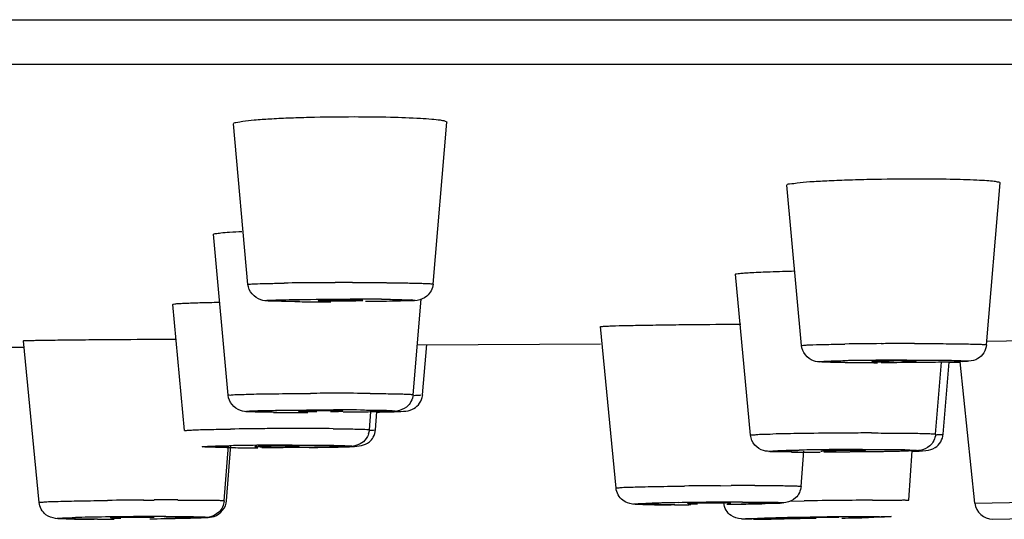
# Model space of a CAD drawing. Header units: millimetres. Extents: x 289 to 943, y 130 to 616.
# Tile 11 of 65: x 416.21 to 427.29, y 553.55 to 559.18. Entities that reach past the tile are written whole.
import ezdxf

# ---------------------------------------------------------------- set-up
doc = ezdxf.new("R2010")
doc.units = ezdxf.units.MM
doc.header["$LTSCALE"] = 65.395
doc.layers.get('0').update_dxf_attribs({"linetype": 'CONTINUOUS'})

msp = doc.modelspace()

# ---------------------------------------------------------------- linework, layer by layer
at = {"color": 9, "linetype": 'CONTINUOUS'}
for p, q in [((291.973, 559.177), (521.968, 559.177)), ((419.362, 556.002), (419.309, 556.002)), ((419.882, 556.029), (419.932, 556.03)), ((426.195, 555.343), (426.238, 555.343)), ((425.527, 555.315), (425.5, 555.315)), ((426.083, 555.314), (425.908, 555.314)), ((419.372, 554.967), (419.484, 554.968)), ((419.71, 554.782), (419.744, 554.782)), ((419.106, 554.754), (419.067, 554.755)), ((419.278, 554.385), (419.325, 554.385)), ((425.698, 554.336), (425.738, 554.336)), ((424.099, 553.928), (424.219, 553.929)), ((417.607, 553.766), (417.727, 553.767)), ((424.348, 553.744), (424.386, 553.744)), ((424.875, 553.753), (425.04, 553.756)), ((426.961, 553.731), (429.043, 553.767)), ((417.859, 553.581), (417.894, 553.581))]:
    msp.add_line(p, q, dxfattribs=at)
at = {"color": 7, "linetype": 'CONTINUOUS'}
for p, q in [((292.473, 558.675), (521.468, 558.675)), ((418.781, 556.195), (418.619, 558.006)), ((420.864, 556.2), (421.019, 558.024)), ((427.092, 555.515), (427.244, 557.341)), ((425.01, 555.507), (424.845, 557.315)), ((418.557, 554.947), (418.393, 556.76)), ((424.437, 554.498), (424.269, 556.31)), ((420.639, 554.953), (420.73, 556.03)), ((418.066, 554.549), (417.935, 555.971)), ((422.923, 553.902), (422.748, 555.72)), ((416.431, 553.74), (416.256, 555.561)), ((427.09, 555.558), (429.311, 555.58)), ((414.365, 555.482), (416.257, 555.489)), ((422.749, 555.524), (420.686, 555.511)), ((420.747, 554.953), (420.795, 555.518)), ((426.519, 554.509), (426.585, 555.319)), ((426.605, 554.509), (426.672, 555.321)), ((426.961, 553.731), (426.794, 555.324)), ((420.148, 554.558), (420.165, 554.759)), ((420.216, 554.558), (420.233, 554.76)), ((418.513, 553.758), (418.562, 554.382)), ((418.541, 553.758), (418.59, 554.383)), ((425.005, 553.921), (425.036, 554.321)), ((425.682, 554.32), (425.729, 554.322)), ((426.217, 553.765), (426.257, 554.32)), ((423.583, 553.714), (423.545, 553.714)), ((424.929, 553.563), (424.963, 553.562)), ((425.429, 553.571), (425.395, 553.571)), ((427.163, 553.552), (428.846, 553.581)), ((417.089, 553.552), (417.054, 553.552))]:
    msp.add_line(p, q, dxfattribs=at)
at = {"color": 9, "linetype": 'CONTINUOUS'}
for centre, radius, start, end in [((419.81, 515.546), 40.669, 90.3631, 90.8762), ((419.949, 498.398), 57.817, 90.1863, 90.39336), ((419.959, 496.513), 59.703, 90.00092, 90.18942), ((419.961, 503.782), 52.433, 89.5838, 90.0043), ((419.709, 597.39), 41.39, 269.5198, 270.0059), ((419.936, 514.64), 41.39, 89.5198, 90.0059), ((426.185, 507.571), 47.958, 90.3332, 90.8231), ((426.287, 494.343), 61.186, 90.16851, 90.35678), ((426.283, 496.498), 59.031, 90.00153, 90.17072), ((426.18, 516.792), 38.55, 89.9776, 91.0151), ((425.859, 593.065), 37.751, 269.4961, 270.0092), ((419.779, 494.927), 60.042, 90.00145, 90.28187), ((419.783, 504.417), 50.552, 89.5762, 90.0053), ((419.749, 515.077), 39.705, 89.5068, 90.0075), ((419.448, 594.458), 39.705, 269.5068, 270.0075), ((419.29, 504.602), 49.969, 90.3664, 90.8073), ((419.384, 492.987), 61.585, 90.1961, 90.38461), ((419.378, 495.575), 58.996, 90.00223, 90.1991), ((419.382, 508.208), 46.364, 89.5574, 90.0078), ((420.075, 556.145), 1.595, 272.9527, 273.7897), ((425.355, 526.936), 27.582, 90.7281, 91.3904), ((425.74, 500.901), 53.62, 90.3685, 90.7862), ((425.814, 491.906), 62.616, 90.23528, 90.3829), ((425.803, 495.662), 58.86, 90.00352, 90.23916), ((426.412, 557.048), 2.548, 272.6055, 273.193), ((418.884, 590.545), 36.189, 269.4861, 270.0107), ((419.275, 514.023), 40.362, 89.9962, 90.9946), ((425.745, 504.917), 49.419, 90.0545, 90.4895), ((425.212, 588.156), 33.85, 269.4674, 270.013), ((425.614, 517.626), 36.709, 90.4548, 90.9832), ((424.546, 487.027), 66.903, 90.38322, 90.73031), ((424.492, 499.679), 54.251, 90.0087, 90.2883), ((418.055, 486.865), 66.903, 90.38322, 90.73031), ((418, 499.517), 54.251, 90.0087, 90.2883), ((423.996, 527.646), 26.094, 90.8201, 91.4631), ((424.402, 502.848), 50.895, 90.4707, 90.8774), ((424.405, 504.909), 48.835, 90.0678, 90.4948), ((423.936, 579.777), 26.059, 270.8219, 271.4633), ((426.932, 437.544), 116.228, 90.7333, 90.93311), ((426.589, 464.755), 89.014, 90.50194, 90.7365), ((417.507, 527.346), 26.232, 90.818, 91.4593), ((417.911, 502.603), 50.978, 90.4682, 90.875), ((417.913, 504.89), 48.692, 90.0641, 90.4925), ((417.442, 579.737), 26.182, 270.8205, 271.4596), ((426.373, 474.73), 78.853, 90.54894, 91.29176), ((424.497, 607.929), 54.374, 271.0188, 271.3338)]:
    msp.add_arc(centre, radius, start, end, dxfattribs=at)
at = {"color": 7, "linetype": 'CONTINUOUS'}
for centre, radius, start, end in [((419.622, 584.815), 28.815, 269.3766, 269.5987), ((419.684, 593.548), 37.548, 269.5969, 269.8023), ((419.789, 568.306), 12.295, 269.6207, 270.0073), ((419.795, 569.021), 13.011, 269.9803, 270.6587), ((425.775, 581.101), 25.787, 269.3901, 269.6121), ((425.855, 593.73), 38.416, 269.6201, 270.0139), ((425.951, 561.143), 5.819, 269.1356, 269.5073), ((425.992, 565.997), 10.673, 269.5107, 270.0209), ((426.295, 578.787), 23.472, 270.9219, 271.0983), ((426.397, 573.478), 18.161, 271.0988, 271.2584), ((420.55, 554.97), 0.198, 345.6983, 355.1207), ((419.362, 582.138), 27.385, 269.383, 269.6051), ((419.443, 594.715), 39.962, 269.6123, 270.013), ((419.535, 563.69), 8.927, 269.4314, 269.6498), ((419.554, 566.791), 12.028, 269.6512, 270.0067), ((419.948, 554.575), 0.201, 341.9422, 355.1928), ((420.017, 554.574), 0.2, 310.5226, 330.2856), ((418.802, 578.965), 24.609, 269.3954, 269.6173), ((418.88, 591.557), 37.201, 269.6257, 270.0146), ((419.035, 563.571), 9.204, 269.3516, 270.0486), ((419.074, 591.365), 37.008, 270.6148, 270.8133), ((419.201, 582.493), 28.135, 270.8116, 271.0282), ((425.204, 587.943), 33.637, 269.5991, 270.025), ((423.387, 562.688), 8.973, 268.9747, 269.3187), ((423.498, 573.291), 19.577, 269.361, 269.8179), ((423.541, 585.063), 31.349, 269.8091, 270.0051), ((423.531, 599.572), 45.858, 270.063, 270.2939), ((423.595, 599.994), 46.279, 270.7102, 270.9104), ((427.16, 553.752), 0.2, 186, 271), ((416.895, 562.526), 8.973, 268.9747, 269.3187), ((417.007, 573.129), 19.577, 269.361, 269.8179), ((417.049, 584.901), 31.349, 269.8091, 270.0051), ((417.04, 599.304), 45.752, 270.0594, 270.2941), ((417.104, 599.831), 46.279, 270.7102, 270.9104), ((424.403, 582.172), 28.62, 270.1311, 270.4293), ((424.208, 608.272), 54.721, 270.4293, 270.6374)]:
    msp.add_arc(centre, radius, start, end, dxfattribs=at)
for points, knots in [([(418.619, 558.006), (418.618, 558.015), (418.671, 558.025), (418.734, 558.038), (418.869, 558.05), (419.036, 558.062), (419.242, 558.072), (419.558, 558.082), (419.806, 558.085), (419.975, 558.085)], [0, 0, 0, 0, 0.021846, 0.080821, 0.175759, 0.302605, 0.455664, 0.628248, 1, 1, 1, 1]), ([(419.975, 558.085), (420.111, 558.085), (420.36, 558.082), (420.654, 558.072), (420.837, 558.06), (420.935, 558.05), (420.983, 558.041), (421.02, 558.031), (421.019, 558.024)], [0, 0, 0, 0, 0.391061, 0.712719, 0.833941, 0.923583, 0.978905, 1, 1, 1, 1]), ([(424.845, 557.315), (424.844, 557.326), (424.905, 557.329), (424.972, 557.345), (425.123, 557.354), (425.305, 557.365), (425.531, 557.374), (425.869, 557.383), (426.132, 557.385), (426.31, 557.385)], [0, 0, 0, 0, 0.021533, 0.082013, 0.1792, 0.308506, 0.4633, 0.636037, 1, 1, 1, 1]), ([(426.31, 557.386), (426.435, 557.386), (426.659, 557.384), (426.923, 557.377), (427.085, 557.367), (427.171, 557.36), (427.212, 557.353), (427.245, 557.347), (427.244, 557.341)], [0, 0, 0, 0, 0.397414, 0.718251, 0.837952, 0.925954, 0.980108, 1, 1, 1, 1]), ([(418.393, 556.76), (418.392, 556.767), (418.435, 556.769), (418.482, 556.78), (418.589, 556.786), (418.665, 556.791), (418.711, 556.793)], [0, 0, 0, 0, 0.06818, 0.26151, 0.575327, 1, 1, 1, 1]), ([(424.269, 556.31), (424.268, 556.314), (424.292, 556.315), (424.318, 556.322), (424.378, 556.325), (424.491, 556.333), (424.68, 556.34), (424.841, 556.345), (424.932, 556.347)], [0, 0, 0, 0, 0.018265, 0.06972, 0.154438, 0.270782, 0.588941, 1, 1, 1, 1]), ([(419.309, 556.002), (419.251, 556.003), (419.154, 556.004), (419.026, 556.008), (418.879, 556.013), (418.788, 556.12), (418.781, 556.195)], [0, 0, 0, 0, 0.283199, 0.476386, 0.628645, 1, 1, 1, 1]), ([(420.864, 556.2), (420.859, 556.149), (420.813, 556.056), (420.687, 556.009), (420.544, 556.011), (420.35, 556.003), (420.195, 556.002), (420.105, 556.002)], [0, 0, 0, 0, 0.179874, 0.31942, 0.451941, 0.683155, 1, 1, 1, 1]), ([(419.573, 556.014), (419.572, 556.011), (419.593, 556.016), (419.611, 556.01), (419.657, 556.012), (419.689, 556.011), (419.707, 556.011)], [0, 0, 0, 0, 0.067298, 0.267183, 0.58505, 1, 1, 1, 1]), ([(419.597, 556.016), (419.591, 556.016), (419.585, 556.014), (419.573, 556.016), (419.573, 556.014)], [0, 0, 0, 0, 0.740651, 1, 1, 1, 1]), ([(419.855, 556.019), (419.829, 556.019), (419.743, 556.019), (419.657, 556.019), (419.597, 556.016)], [0, 0, 0, 0, 0.301755, 1, 1, 1, 1]), ([(420.073, 556.015), (420.075, 556.02), (420.037, 556.012), (420.009, 556.021), (419.933, 556.018), (419.884, 556.019), (419.855, 556.019)], [0, 0, 0, 0, 0.071756, 0.282803, 0.608293, 1, 1, 1, 1]), ([(419.944, 556.011), (419.955, 556.011), (419.99, 556.012), (420.025, 556.013), (420.049, 556.013)], [0, 0, 0, 0, 0.310276, 1, 1, 1, 1]), ([(420.049, 556.013), (420.055, 556.014), (420.061, 556.016), (420.072, 556.013), (420.073, 556.015)], [0, 0, 0, 0, 0.736775, 1, 1, 1, 1]), ([(417.935, 555.971), (417.935, 555.974), (417.953, 555.974), (417.973, 555.979), (418.02, 555.981), (418.107, 555.986), (418.256, 555.991), (418.383, 555.994), (418.455, 555.995)], [0, 0, 0, 0, 0.017522, 0.067876, 0.151165, 0.266006, 0.582995, 1, 1, 1, 1]), ([(422.748, 555.72), (422.748, 555.722), (422.766, 555.72), (422.784, 555.725), (422.829, 555.726), (422.912, 555.73), (423.055, 555.733), (423.259, 555.737), (423.502, 555.741), (423.863, 555.745), (424.141, 555.747), (424.328, 555.748)], [0, 0, 0, 0, 0.005298, 0.021125, 0.047268, 0.083322, 0.183263, 0.315285, 0.472131, 0.644886, 1, 1, 1, 1]), ([(416.256, 555.561), (416.256, 555.564), (416.277, 555.56), (416.297, 555.566), (416.348, 555.564), (416.442, 555.568), (416.603, 555.569), (416.831, 555.572), (417.099, 555.574), (417.486, 555.577), (417.781, 555.578), (417.977, 555.578)], [0, 0, 0, 0, 0.005486, 0.02203, 0.049302, 0.086849, 0.190437, 0.32614, 0.485398, 0.658019, 1, 1, 1, 1]), ([(425.5, 555.315), (425.448, 555.316), (425.361, 555.317), (425.243, 555.32), (425.102, 555.328), (425.017, 555.434), (425.01, 555.507)], [0, 0, 0, 0, 0.272114, 0.455846, 0.618945, 1, 1, 1, 1]), ([(427.092, 555.515), (427.087, 555.454), (427.026, 555.355), (426.907, 555.328), (426.817, 555.325), (426.668, 555.32), (426.42, 555.316), (426.204, 555.315), (426.083, 555.314)], [0, 0, 0, 0, 0.165668, 0.262834, 0.322697, 0.411347, 0.671111, 1, 1, 1, 1]), ([(426.107, 555.333), (426.081, 555.333), (425.991, 555.332), (425.901, 555.332), (425.836, 555.33)], [0, 0, 0, 0, 0.287857, 1, 1, 1, 1]), ([(426.301, 555.329), (426.303, 555.333), (426.27, 555.326), (426.245, 555.335), (426.177, 555.331), (426.133, 555.333), (426.107, 555.333)], [0, 0, 0, 0, 0.070486, 0.27825, 0.602701, 1, 1, 1, 1]), ([(425.802, 555.327), (425.8, 555.322), (425.837, 555.331), (425.848, 555.325), (425.863, 555.325)], [0, 0, 0, 0, 0.257032, 1, 1, 1, 1]), ([(425.836, 555.33), (425.828, 555.329), (425.819, 555.326), (425.802, 555.33), (425.802, 555.327)], [0, 0, 0, 0, 0.739443, 1, 1, 1, 1]), ([(426.152, 555.325), (426.164, 555.325), (426.202, 555.325), (426.24, 555.326), (426.267, 555.327)], [0, 0, 0, 0, 0.299528, 1, 1, 1, 1]), ([(426.267, 555.327), (426.275, 555.327), (426.284, 555.33), (426.3, 555.326), (426.301, 555.329)], [0, 0, 0, 0, 0.736128, 1, 1, 1, 1]), ([(419.067, 554.755), (419.012, 554.755), (418.919, 554.757), (418.796, 554.76), (418.652, 554.767), (418.564, 554.873), (418.557, 554.947)], [0, 0, 0, 0, 0.278186, 0.467028, 0.623968, 1, 1, 1, 1]), ([(420.639, 554.953), (420.634, 554.901), (420.586, 554.808), (420.457, 554.762), (420.309, 554.764), (420.107, 554.756), (419.945, 554.755), (419.851, 554.755)], [0, 0, 0, 0, 0.17857, 0.312396, 0.445268, 0.680517, 1, 1, 1, 1]), ([(419.349, 554.767), (419.348, 554.765), (419.363, 554.768), (419.386, 554.761), (419.422, 554.764), (419.447, 554.764)], [0, 0, 0, 0, 0.065416, 0.261444, 1, 1, 1, 1]), ([(419.377, 554.769), (419.37, 554.769), (419.363, 554.766), (419.349, 554.769), (419.349, 554.767)], [0, 0, 0, 0, 0.739633, 1, 1, 1, 1]), ([(419.642, 554.772), (419.616, 554.772), (419.527, 554.772), (419.439, 554.771), (419.377, 554.769)], [0, 0, 0, 0, 0.295111, 1, 1, 1, 1]), ([(419.848, 554.768), (419.85, 554.773), (419.814, 554.766), (419.788, 554.774), (419.716, 554.771), (419.669, 554.772), (419.642, 554.772)], [0, 0, 0, 0, 0.071008, 0.280441, 0.605501, 1, 1, 1, 1]), ([(419.71, 554.764), (419.721, 554.764), (419.758, 554.765), (419.794, 554.765), (419.82, 554.766)], [0, 0, 0, 0, 0.305016, 1, 1, 1, 1]), ([(419.82, 554.766), (419.827, 554.767), (419.834, 554.769), (419.847, 554.766), (419.848, 554.768)], [0, 0, 0, 0, 0.73606, 1, 1, 1, 1]), ([(420.234, 554.758), (420.253, 554.758), (420.316, 554.759), (420.38, 554.761), (420.426, 554.762)], [0, 0, 0, 0, 0.283653, 1, 1, 1, 1]), ([(420.426, 554.762), (420.443, 554.763), (420.495, 554.765), (420.548, 554.765), (420.584, 554.773)], [0, 0, 0, 0, 0.31622, 1, 1, 1, 1]), ([(424.968, 554.307), (424.91, 554.308), (424.812, 554.309), (424.684, 554.312), (424.574, 554.317), (424.474, 554.378), (424.441, 554.457), (424.437, 554.498)], [0, 0, 0, 0, 0.2795, 0.469926, 0.617721, 0.802816, 1, 1, 1, 1]), ([(426.519, 554.509), (426.515, 554.46), (426.471, 554.369), (426.36, 554.322), (426.257, 554.32), (426.076, 554.313), (425.92, 554.311), (425.801, 554.31)], [0, 0, 0, 0, 0.182859, 0.331071, 0.421903, 0.561651, 1, 1, 1, 1]), ([(426.258, 554.317), (426.309, 554.318), (426.396, 554.316), (426.542, 554.352), (426.6, 554.451), (426.605, 554.509)], [0, 0, 0, 0, 0.348191, 0.596792, 1, 1, 1, 1]), ([(418.858, 554.37), (418.857, 554.363), (418.899, 554.375), (418.913, 554.367), (418.931, 554.367)], [0, 0, 0, 0, 0.259067, 1, 1, 1, 1]), ([(418.882, 554.372), (418.876, 554.371), (418.871, 554.369), (418.858, 554.372), (418.858, 554.37)], [0, 0, 0, 0, 0.740211, 1, 1, 1, 1]), ([(419.172, 554.375), (419.146, 554.375), (419.055, 554.375), (418.963, 554.374), (418.897, 554.372)], [0, 0, 0, 0, 0.28262, 1, 1, 1, 1]), ([(419.358, 554.372), (419.359, 554.376), (419.328, 554.369), (419.304, 554.377), (419.24, 554.374), (419.197, 554.375), (419.172, 554.375)], [0, 0, 0, 0, 0.070375, 0.277043, 0.600931, 1, 1, 1, 1]), ([(419.2, 554.367), (419.211, 554.367), (419.251, 554.368), (419.29, 554.369), (419.318, 554.369)], [0, 0, 0, 0, 0.295723, 1, 1, 1, 1]), ([(419.318, 554.369), (419.328, 554.37), (419.338, 554.374), (419.356, 554.369), (419.358, 554.372)], [0, 0, 0, 0, 0.736851, 1, 1, 1, 1]), ([(420.043, 554.398), (419.98, 554.365), (419.782, 554.37), (419.6, 554.361), (419.485, 554.36)], [0, 0, 0, 0, 0.380552, 1, 1, 1, 1]), ([(419.705, 554.362), (419.788, 554.364), (419.933, 554.364), (420.096, 554.379), (420.147, 554.422)], [0, 0, 0, 0, 0.554505, 1, 1, 1, 1]), ([(425.229, 554.32), (425.229, 554.316), (425.253, 554.323), (425.263, 554.318), (425.275, 554.318)], [0, 0, 0, 0, 0.258837, 1, 1, 1, 1]), ([(425.556, 554.325), (425.525, 554.325), (425.423, 554.325), (425.32, 554.325), (425.248, 554.321)], [0, 0, 0, 0, 0.297944, 1, 1, 1, 1]), ([(425.275, 554.318), (425.283, 554.317), (425.326, 554.317), (425.368, 554.317), (425.402, 554.317)], [0, 0, 0, 0, 0.203891, 1, 1, 1, 1]), ([(425.729, 554.322), (425.729, 554.327), (425.703, 554.32), (425.678, 554.328), (425.619, 554.324), (425.579, 554.325), (425.556, 554.325)], [0, 0, 0, 0, 0.070668, 0.276089, 0.598997, 1, 1, 1, 1]), ([(425.559, 554.318), (425.571, 554.318), (425.612, 554.318), (425.653, 554.319), (425.682, 554.32)], [0, 0, 0, 0, 0.290769, 1, 1, 1, 1]), ([(423.226, 553.716), (423.187, 553.717), (423.109, 553.714), (422.978, 553.757), (422.928, 553.85), (422.923, 553.902)], [0, 0, 0, 0, 0.299431, 0.597335, 1, 1, 1, 1]), ([(425.005, 553.921), (425.001, 553.873), (424.96, 553.783), (424.818, 553.723), (424.608, 553.732), (424.441, 553.722), (424.33, 553.721)], [0, 0, 0, 0, 0.186631, 0.344872, 0.569862, 1, 1, 1, 1]), ([(416.735, 553.554), (416.695, 553.555), (416.617, 553.552), (416.487, 553.594), (416.436, 553.688), (416.431, 553.74)], [0, 0, 0, 0, 0.299431, 0.597335, 1, 1, 1, 1]), ([(418.513, 553.758), (418.51, 553.711), (418.468, 553.62), (418.327, 553.56), (418.116, 553.57), (417.949, 553.56), (417.839, 553.558)], [0, 0, 0, 0, 0.186631, 0.344872, 0.569862, 1, 1, 1, 1]), ([(418.033, 553.561), (418.088, 553.563), (418.18, 553.565), (418.303, 553.57), (418.447, 553.576), (418.535, 553.684), (418.541, 553.758)], [0, 0, 0, 0, 0.279006, 0.46711, 0.621733, 1, 1, 1, 1]), ([(424.09, 553.733), (424.053, 553.733), (423.93, 553.732), (423.807, 553.734), (423.722, 553.728)], [0, 0, 0, 0, 0.301293, 1, 1, 1, 1]), ([(423.736, 553.725), (423.742, 553.725), (423.777, 553.725), (423.812, 553.725), (423.841, 553.725)], [0, 0, 0, 0, 0.180653, 1, 1, 1, 1]), ([(424.215, 553.731), (424.215, 553.734), (424.198, 553.729), (424.179, 553.735), (424.137, 553.732), (424.107, 553.733), (424.09, 553.733)], [0, 0, 0, 0, 0.068331, 0.269756, 0.589877, 1, 1, 1, 1]), ([(424.447, 553.552), (424.408, 553.552), (424.33, 553.547), (424.195, 553.583), (424.141, 553.679), (424.135, 553.734)], [0, 0, 0, 0, 0.292706, 0.588245, 1, 1, 1, 1]), ([(417.599, 553.571), (417.562, 553.571), (417.439, 553.57), (417.316, 553.572), (417.23, 553.565)], [0, 0, 0, 0, 0.301293, 1, 1, 1, 1]), ([(417.244, 553.563), (417.25, 553.563), (417.285, 553.562), (417.32, 553.562), (417.349, 553.562)], [0, 0, 0, 0, 0.180653, 1, 1, 1, 1]), ([(417.724, 553.569), (417.724, 553.572), (417.706, 553.567), (417.687, 553.573), (417.645, 553.57), (417.616, 553.571), (417.599, 553.571)], [0, 0, 0, 0, 0.068331, 0.269756, 0.589877, 1, 1, 1, 1]), ([(425.395, 553.571), (425.355, 553.571), (425.261, 553.57), (425.14, 553.569), (425.047, 553.566), (424.98, 553.567), (424.961, 553.562), (424.926, 553.565), (424.929, 553.563)], [0, 0, 0, 0, 0.260481, 0.605313, 0.764285, 0.891461, 0.973012, 1, 1, 1, 1])]:
    msp.add_open_spline(points, degree=3, knots=knots, dxfattribs=at)
at = {"color": 9, "linetype": 'CONTINUOUS'}
for points, knots in [([(418.781, 556.195), (418.781, 556.197), (418.796, 556.197), (418.811, 556.2), (418.847, 556.201), (418.915, 556.205), (419.031, 556.207), (419.131, 556.209), (419.188, 556.21)], [0, 0, 0, 0, 0.016988, 0.066991, 0.149564, 0.263541, 0.580202, 1, 1, 1, 1]), ([(420.342, 556.214), (420.414, 556.214), (420.541, 556.212), (420.69, 556.21), (420.778, 556.206), (420.825, 556.206), (420.845, 556.201), (420.864, 556.203), (420.864, 556.2)], [0, 0, 0, 0, 0.414422, 0.732012, 0.84768, 0.931797, 0.982653, 1, 1, 1, 1]), ([(419.309, 556.002), (419.259, 556.002), (419.175, 556.002), (419.066, 556.01), (419.014, 556.004), (418.968, 556.018), (419.01, 556.017), (419.023, 556.018)], [0, 0, 0, 0, 0.404974, 0.695474, 0.860548, 0.890731, 1, 1, 1, 1]), ([(419.023, 556.018), (419.034, 556.018), (419.096, 556.021), (419.158, 556.022), (419.208, 556.023)], [0, 0, 0, 0, 0.179847, 1, 1, 1, 1]), ([(419.208, 556.023), (419.256, 556.024), (419.48, 556.028), (419.705, 556.029), (419.882, 556.029)], [0, 0, 0, 0, 0.210472, 1, 1, 1, 1]), ([(420.623, 556.012), (420.597, 556.011), (420.434, 556.005), (420.271, 556.003), (420.133, 556.002)], [0, 0, 0, 0, 0.155896, 1, 1, 1, 1]), ([(420.283, 556.028), (420.351, 556.027), (420.452, 556.029), (420.579, 556.02), (420.632, 556.026), (420.677, 556.012), (420.636, 556.013), (420.623, 556.012)], [0, 0, 0, 0, 0.481688, 0.734735, 0.878527, 0.904819, 1, 1, 1, 1]), ([(425.01, 555.507), (425.01, 555.509), (425.027, 555.508), (425.045, 555.513), (425.089, 555.513), (425.171, 555.518), (425.31, 555.52), (425.429, 555.523), (425.496, 555.524)], [0, 0, 0, 0, 0.017209, 0.06777, 0.151404, 0.266537, 0.584024, 1, 1, 1, 1]), ([(426.282, 555.529), (426.389, 555.529), (426.544, 555.529), (426.738, 555.527), (426.858, 555.526), (426.952, 555.522), (427.029, 555.524), (427.06, 555.515), (427.092, 555.52), (427.092, 555.515)], [0, 0, 0, 0, 0.398097, 0.571132, 0.719633, 0.83963, 0.927804, 0.981814, 1, 1, 1, 1]), ([(425.281, 555.331), (425.295, 555.332), (425.367, 555.334), (425.439, 555.336), (425.497, 555.337)], [0, 0, 0, 0, 0.192868, 1, 1, 1, 1]), ([(426.238, 555.343), (426.349, 555.343), (426.563, 555.342), (426.711, 555.341), (426.941, 555.333), (426.846, 555.326), (426.822, 555.325)], [0, 0, 0, 0, 0.457372, 0.778314, 0.90181, 1, 1, 1, 1]), ([(425.296, 555.319), (425.267, 555.32), (425.158, 555.323), (425.257, 555.33), (425.281, 555.331)], [0, 0, 0, 0, 0.54683, 1, 1, 1, 1]), ([(425.5, 555.315), (425.486, 555.315), (425.418, 555.316), (425.35, 555.317), (425.296, 555.319)], [0, 0, 0, 0, 0.208919, 1, 1, 1, 1]), ([(418.557, 554.947), (418.556, 554.952), (418.588, 554.947), (418.62, 554.956), (418.698, 554.955), (418.792, 554.96), (418.913, 554.962), (419.108, 554.965), (419.264, 554.966), (419.372, 554.967)], [0, 0, 0, 0, 0.018207, 0.072234, 0.160495, 0.2807, 0.429331, 0.602024, 1, 1, 1, 1]), ([(420.156, 554.967), (420.223, 554.966), (420.341, 554.965), (420.479, 554.963), (420.56, 554.96), (420.604, 554.959), (420.622, 554.955), (420.639, 554.956), (420.639, 554.953)], [0, 0, 0, 0, 0.416397, 0.733549, 0.848634, 0.932261, 0.982809, 1, 1, 1, 1]), ([(420.653, 554.946), (420.661, 554.946), (420.687, 554.947), (420.714, 554.948), (420.731, 554.95)], [0, 0, 0, 0, 0.325415, 1, 1, 1, 1]), ([(419.018, 554.776), (419.067, 554.777), (419.298, 554.781), (419.529, 554.782), (419.71, 554.782)], [0, 0, 0, 0, 0.215867, 1, 1, 1, 1]), ([(420.091, 554.781), (420.156, 554.78), (420.272, 554.777), (420.361, 554.779), (420.466, 554.768), (420.402, 554.766), (420.383, 554.765)], [0, 0, 0, 0, 0.479122, 0.775841, 0.859905, 1, 1, 1, 1]), ([(418.861, 554.758), (418.827, 554.759), (418.706, 554.76), (418.795, 554.77), (418.814, 554.771)], [0, 0, 0, 0, 0.646901, 1, 1, 1, 1]), ([(418.814, 554.771), (418.827, 554.771), (418.895, 554.774), (418.963, 554.775), (419.018, 554.776)], [0, 0, 0, 0, 0.187395, 1, 1, 1, 1]), ([(419.067, 554.755), (419.056, 554.755), (418.987, 554.756), (418.918, 554.757), (418.861, 554.758)], [0, 0, 0, 0, 0.161483, 1, 1, 1, 1]), ([(420.383, 554.765), (420.354, 554.763), (420.181, 554.758), (420.007, 554.756), (419.862, 554.755)], [0, 0, 0, 0, 0.164779, 1, 1, 1, 1]), ([(418.066, 554.549), (418.066, 554.552), (418.085, 554.55), (418.104, 554.555), (418.151, 554.555), (418.239, 554.56), (418.387, 554.563), (418.514, 554.565), (418.586, 554.566)], [0, 0, 0, 0, 0.017333, 0.06817, 0.152228, 0.267853, 0.585692, 1, 1, 1, 1]), ([(419.74, 554.57), (419.766, 554.57), (419.855, 554.569), (419.945, 554.568), (420.008, 554.566)], [0, 0, 0, 0, 0.291048, 1, 1, 1, 1]), ([(420.008, 554.566), (420.024, 554.566), (420.067, 554.564), (420.111, 554.564), (420.139, 554.56)], [0, 0, 0, 0, 0.356486, 1, 1, 1, 1]), ([(420.181, 554.553), (420.19, 554.554), (420.198, 554.557), (420.216, 554.555), (420.216, 554.558)], [0, 0, 0, 0, 0.740486, 1, 1, 1, 1]), ([(424.437, 554.498), (424.437, 554.503), (424.471, 554.498), (424.506, 554.508), (424.591, 554.507), (424.65, 554.51), (424.686, 554.511)], [0, 0, 0, 0, 0.065357, 0.257911, 0.572957, 1, 1, 1, 1]), ([(425.799, 554.522), (425.896, 554.522), (426.069, 554.521), (426.273, 554.52), (426.396, 554.516), (426.464, 554.517), (426.492, 554.509), (426.519, 554.514), (426.519, 554.509)], [0, 0, 0, 0, 0.403333, 0.723828, 0.842382, 0.929076, 0.982064, 1, 1, 1, 1]), ([(426.554, 554.504), (426.567, 554.504), (426.578, 554.509), (426.605, 554.505), (426.605, 554.509)], [0, 0, 0, 0, 0.741788, 1, 1, 1, 1]), ([(418.339, 554.362), (418.315, 554.362), (418.214, 554.368), (418.322, 554.372), (418.35, 554.374)], [0, 0, 0, 0, 0.467072, 1, 1, 1, 1]), ([(418.559, 554.358), (418.537, 554.358), (418.464, 554.359), (418.39, 554.36), (418.339, 554.362)], [0, 0, 0, 0, 0.304408, 1, 1, 1, 1]), ([(418.35, 554.374), (418.364, 554.374), (418.439, 554.377), (418.515, 554.378), (418.575, 554.379)], [0, 0, 0, 0, 0.196792, 1, 1, 1, 1]), ([(419.866, 554.368), (419.812, 554.366), (419.503, 554.358), (419.193, 554.356), (418.937, 554.356)], [0, 0, 0, 0, 0.172585, 1, 1, 1, 1]), ([(419.325, 554.385), (419.434, 554.385), (419.638, 554.383), (419.787, 554.384), (419.997, 554.375), (419.894, 554.369), (419.866, 554.368)], [0, 0, 0, 0, 0.459625, 0.77334, 0.881724, 1, 1, 1, 1]), ([(425.738, 554.336), (425.844, 554.336), (426.036, 554.332), (426.185, 554.337), (426.367, 554.322), (426.25, 554.32), (426.215, 554.318)], [0, 0, 0, 0, 0.462932, 0.764836, 0.848405, 1, 1, 1, 1]), ([(424.897, 554.308), (424.814, 554.309), (424.532, 554.305), (424.711, 554.323), (424.743, 554.324)], [0, 0, 0, 0, 0.722495, 1, 1, 1, 1]), ([(424.743, 554.324), (424.759, 554.325), (424.839, 554.327), (424.92, 554.329), (424.984, 554.33)], [0, 0, 0, 0, 0.202316, 1, 1, 1, 1]), ([(426.215, 554.318), (426.158, 554.316), (425.839, 554.309), (425.521, 554.307), (425.26, 554.306)], [0, 0, 0, 0, 0.181311, 1, 1, 1, 1]), ([(422.923, 553.902), (422.922, 553.907), (422.953, 553.902), (422.982, 553.911), (423.055, 553.91), (423.144, 553.915), (423.258, 553.917), (423.443, 553.921), (423.591, 553.923), (423.694, 553.924)], [0, 0, 0, 0, 0.017978, 0.071522, 0.159074, 0.278556, 0.426636, 0.599399, 1, 1, 1, 1]), ([(424.484, 553.93), (424.556, 553.93), (424.682, 553.929), (424.831, 553.929), (424.919, 553.926), (424.966, 553.926), (424.986, 553.921), (425.005, 553.924), (425.005, 553.921)], [0, 0, 0, 0, 0.413843, 0.732363, 0.847969, 0.931933, 0.982724, 1, 1, 1, 1]), ([(416.431, 553.74), (416.431, 553.745), (416.461, 553.74), (416.491, 553.749), (416.564, 553.748), (416.652, 553.752), (416.767, 553.755), (416.952, 553.759), (417.099, 553.761), (417.202, 553.762)], [0, 0, 0, 0, 0.017978, 0.071522, 0.159074, 0.278556, 0.426636, 0.599399, 1, 1, 1, 1]), ([(417.992, 553.767), (418.064, 553.767), (418.191, 553.767), (418.34, 553.766), (418.428, 553.763), (418.475, 553.764), (418.495, 553.759), (418.513, 553.761), (418.513, 553.758)], [0, 0, 0, 0, 0.413843, 0.732363, 0.847969, 0.931933, 0.982724, 1, 1, 1, 1]), ([(423.545, 553.714), (423.507, 553.714), (423.435, 553.715), (423.327, 553.715), (423.223, 553.718), (423.17, 553.716), (423.109, 553.723), (423.146, 553.725), (423.156, 553.725)], [0, 0, 0, 0, 0.251816, 0.47287, 0.730585, 0.885336, 0.928644, 1, 1, 1, 1]), ([(423.156, 553.725), (423.166, 553.726), (423.224, 553.729), (423.282, 553.731), (423.33, 553.732)], [0, 0, 0, 0, 0.173412, 1, 1, 1, 1]), ([(424.386, 553.744), (424.424, 553.744), (424.496, 553.743), (424.604, 553.743), (424.708, 553.74), (424.761, 553.742), (424.822, 553.735), (424.785, 553.733), (424.774, 553.733)], [0, 0, 0, 0, 0.251816, 0.47287, 0.730585, 0.885336, 0.928644, 1, 1, 1, 1]), ([(424.774, 553.733), (424.764, 553.732), (424.707, 553.729), (424.649, 553.727), (424.601, 553.726)], [0, 0, 0, 0, 0.173412, 1, 1, 1, 1]), ([(425.809, 553.766), (425.835, 553.766), (425.925, 553.767), (426.014, 553.767), (426.077, 553.767)], [0, 0, 0, 0, 0.291094, 1, 1, 1, 1]), ([(426.077, 553.767), (426.097, 553.767), (426.131, 553.766), (426.179, 553.769), (426.198, 553.763), (426.217, 553.768), (426.217, 553.765)], [0, 0, 0, 0, 0.430039, 0.744376, 0.936098, 1, 1, 1, 1]), ([(417.054, 553.552), (417.016, 553.552), (416.943, 553.552), (416.835, 553.552), (416.731, 553.555), (416.678, 553.554), (416.617, 553.561), (416.654, 553.563), (416.665, 553.563)], [0, 0, 0, 0, 0.251922, 0.473028, 0.730673, 0.885153, 0.92799, 1, 1, 1, 1]), ([(416.665, 553.563), (416.675, 553.564), (416.733, 553.567), (416.791, 553.568), (416.839, 553.57)], [0, 0, 0, 0, 0.173638, 1, 1, 1, 1]), ([(417.894, 553.581), (417.932, 553.581), (418.004, 553.581), (418.113, 553.581), (418.216, 553.578), (418.27, 553.58), (418.33, 553.573), (418.293, 553.571), (418.283, 553.57)], [0, 0, 0, 0, 0.251922, 0.473028, 0.730673, 0.885153, 0.92799, 1, 1, 1, 1]), ([(418.283, 553.57), (418.273, 553.57), (418.215, 553.567), (418.157, 553.565), (418.109, 553.564)], [0, 0, 0, 0, 0.173638, 1, 1, 1, 1]), ([(424.394, 553.558), (424.406, 553.558), (424.474, 553.56), (424.541, 553.562), (424.596, 553.563)], [0, 0, 0, 0, 0.186942, 1, 1, 1, 1]), ([(425.618, 553.58), (425.644, 553.58), (425.733, 553.581), (425.823, 553.581), (425.887, 553.581)], [0, 0, 0, 0, 0.290085, 1, 1, 1, 1]), ([(425.964, 553.576), (425.952, 553.575), (425.885, 553.573), (425.817, 553.572), (425.763, 553.57)], [0, 0, 0, 0, 0.186942, 1, 1, 1, 1]), ([(425.908, 553.581), (425.944, 553.581), (426.073, 553.583), (425.982, 553.577), (425.964, 553.576)], [0, 0, 0, 0, 0.67238, 1, 1, 1, 1]), ([(424.45, 553.552), (424.414, 553.552), (424.285, 553.55), (424.376, 553.557), (424.394, 553.558)], [0, 0, 0, 0, 0.67238, 1, 1, 1, 1]), ([(425.176, 553.559), (425.107, 553.558), (424.872, 553.555), (424.637, 553.552), (424.472, 553.552)], [0, 0, 0, 0, 0.293743, 1, 1, 1, 1])]:
    msp.add_open_spline(points, degree=3, knots=knots, dxfattribs=at)
at = {"color": 7, "linetype": 'CONTINUOUS'}
for points in [[(420.626, 554.786), (420.681, 554.809), (420.727, 554.864), (420.742, 554.921)], [(420.584, 554.773), (420.598, 554.776), (420.612, 554.78), (420.626, 554.786)], [(420.191, 554.475), (420.205, 554.5), (420.214, 554.529), (420.216, 554.558)], [(420.111, 554.458), (420.093, 554.433), (420.07, 554.412), (420.043, 554.398)], [(420.139, 554.513), (420.132, 554.493), (420.123, 554.474), (420.111, 554.458)]]:
    msp.add_open_spline(points, degree=3, dxfattribs=at)

doc.saveas('drawing.dxf')
